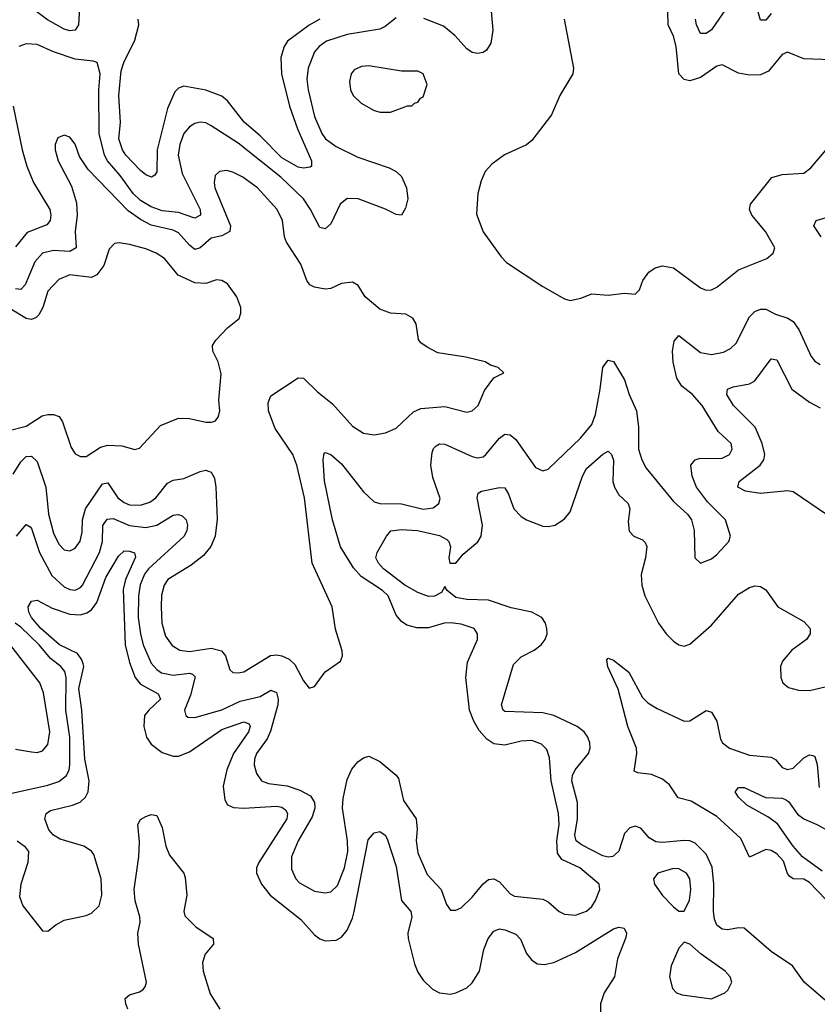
# Model space of a CAD drawing. Header units: inches. Extents: x 1843162 to 1959474, y 907081 to 1016326.
# Tile 198 of 256: x 1882166 to 1885099, y 990428 to 994048. Entities that reach past the tile are written whole.
import ezdxf

# ---------------------------------------------------------------- set-up
doc = ezdxf.new("R2010")
doc.units = ezdxf.units.IN
doc.header["$MEASUREMENT"] = 0
doc.layers.add('B8989', color=7, linetype='Continuous')

msp = doc.modelspace()

# ---------------------------------------------------------------- linework, layer by layer
at = {"layer": 'B8989', "color": 5}
for points, elevation in [([(1882387.1, 994112.9), (1882381.7, 994030), (1882370, 994009.9), (1882350, 994007.9), (1882330, 994014.2), (1882267.8, 994047.8), (1882210, 994091.6)], 520), ([(1885150, 993900.5), (1885050, 993904.7), (1884990, 993929.6), (1884970, 993920.7), (1884920.3, 993859.7), (1884890, 993845.7), (1884850, 993844), (1884810, 993852.2), (1884750, 993882.4), (1884730, 993877.7), (1884670, 993835.4), (1884630, 993824.1), (1884610, 993828.7), (1884589.8, 993850), (1884580.7, 993950), (1884570, 993988.2), (1884551.2, 994030), (1884548.7, 994128.7)], 560), ([(1884930, 994071.5), (1884910, 994047.1), (1884890, 994046.9), (1884870, 994118.5)], 540), ([(1883900, 994080), (1883906, 994010), (1883898.4, 993961.6), (1883883, 993937), (1883870, 993928.3), (1883850, 993924), (1883830, 993928.2), (1883810, 993941.1), (1883766.2, 993990), (1883724.8, 994024.8), (1883652.3, 994052.3)], 540), ([(1884767, 994093), (1884710, 994011.2), (1884690, 993997.7), (1884670, 993998), (1884654.6, 994030), (1884651.6, 994050)], 540), ([(1883550, 994055.5), (1883510, 994023.6), (1883490, 994013.9), (1883370, 993993.9), (1883294.5, 993970), (1883266.8, 993950), (1883250.8, 993930), (1883226.3, 993870), (1883221.5, 993830), (1883226.4, 993790), (1883250, 993692), (1883276.6, 993630), (1883291, 993610), (1883330, 993582.1), (1883410, 993543.4), (1883524.2, 993504.2), (1883550.4, 993490), (1883570, 993472.4), (1883588.8, 993430), (1883593.4, 993390), (1883584.7, 993355.3), (1883570, 993329.2), (1883550, 993332), (1883511.5, 993351.5), (1883410.4, 993390.4), (1883370, 993390.6), (1883345, 993370), (1883310, 993297.6), (1883290, 993279.8), (1883270, 993284.7), (1883235.8, 993350), (1883209.4, 993389.4), (1883126.8, 993470), (1882970, 993594.9), (1882870, 993658.7), (1882850, 993669.1), (1882830, 993671.3), (1882810, 993666.5), (1882790, 993655), (1882770.2, 993630), (1882754.7, 993590), (1882748.8, 993550), (1882763.2, 993483.2), (1882829.5, 993350), (1882830.5, 993329.5), (1882810, 993318.6), (1882750, 993339.2), (1882690, 993346.1), (1882650, 993360.4), (1882610, 993384.1), (1882582.9, 993410), (1882535.9, 993475.9), (1882488.4, 993530), (1882477.8, 993550), (1882458.2, 993630), (1882456.6, 993790), (1882462.1, 993850), (1882450.6, 993890.6), (1882436.2, 993896.2), (1882370, 993903.9), (1882290.5, 993930.5), (1882230, 993956.8), (1882190, 993959.8), (1882162.4, 993950)], 540), ([(1883270.4, 994050), (1883230, 994028.9), (1883150.7, 993970), (1883138.7, 993950), (1883126, 993910), (1883128.5, 993850), (1883158.7, 993730), (1883187.1, 993647.1), (1883239.3, 993530), (1883239.5, 993510), (1883234.2, 993505.8), (1883210, 993502.4), (1883190, 993506.1), (1883130, 993540.3), (1883050, 993622), (1882991.8, 993671.8), (1882930, 993749.9), (1882910, 993767.5), (1882850, 993789.4), (1882770, 993804.1), (1882750, 993797.3), (1882736.4, 993783.6), (1882710, 993721.7), (1882672, 993570), (1882670, 993489.4), (1882663, 993477), (1882650.2, 993469.8), (1882630, 993478), (1882610, 993493.4), (1882556.7, 993550), (1882544, 993570), (1882530.8, 993610), (1882536.3, 993670), (1882530.9, 993770), (1882539.2, 993860.8), (1882548.5, 993891.5), (1882590, 993973.6), (1882604, 994030), (1882602, 994050)], 520), ([(1884168.8, 994050), (1884202.4, 993870), (1884200.5, 993850), (1884152.4, 993770), (1884121.4, 993698.6), (1884050, 993604.5), (1884030, 993587.8), (1883949, 993551), (1883902.9, 993517.1), (1883877.7, 993490), (1883863.4, 993456.6), (1883851.4, 993410), (1883846.1, 993333.9), (1883870, 993268), (1883936.1, 993176.1), (1883956.3, 993156.3), (1884090, 993067.7), (1884170, 993022), (1884190, 993015.5), (1884230, 993024.4), (1884270, 993040.4), (1884330, 993035.3), (1884390, 993043.1), (1884430, 993038.8), (1884445.1, 993054.9), (1884457.4, 993090), (1884479.3, 993120.7), (1884503.6, 993136.4), (1884530, 993143.2), (1884570, 993136.1), (1884670, 993062.8), (1884690, 993054.6), (1884710, 993054.9), (1884730, 993064.6), (1884810, 993129), (1884913.2, 993170), (1884937.2, 993190), (1884943.7, 993210), (1884908.5, 993270), (1884858, 993330), (1884849.8, 993350), (1884853.5, 993370), (1884932.2, 993467.8), (1884970, 993479.7), (1885050, 993483.8), (1885075.6, 993504.4), (1885132.3, 993570)], 560), ([(1882141.9, 993730), (1882174.6, 993570), (1882192.4, 993510), (1882217.3, 993450), (1882276.6, 993350), (1882280.8, 993330), (1882278.6, 993310), (1882266.2, 993293.8), (1882194.1, 993265.9), (1882150, 993213.2)], 540), ([(1882142.1, 992377.9), (1882170, 992422.8), (1882190, 992442.3), (1882210, 992443.5), (1882230, 992424.2), (1882261.8, 992330), (1882272.5, 992230), (1882290, 992161.1), (1882310, 992120.3), (1882330, 992099.6), (1882350, 992095.6), (1882370, 992105.2), (1882388.3, 992131.7), (1882395.3, 992164.7), (1882397.3, 992210), (1882407.6, 992250), (1882470, 992341.6), (1882490, 992345.4), (1882526.8, 992290), (1882550, 992272.9), (1882570, 992265.1), (1882610, 992263.9), (1882644.9, 992275.1), (1882666.6, 992290), (1882710, 992344.7), (1882730, 992355.9), (1882770, 992361.6), (1882830, 992387.6), (1882850, 992391.8), (1882870, 992384.9), (1882882.9, 992362.9), (1882887.7, 992330), (1882892, 992212), (1882885.4, 992150), (1882868.9, 992111.1), (1882841.6, 992078.4), (1882797.2, 992042.8), (1882711.3, 991990), (1882697.7, 991970), (1882687.8, 991932.2), (1882685.7, 991890), (1882689.1, 991830), (1882702.1, 991782.1), (1882727.3, 991747.3), (1882754.9, 991730), (1882790, 991725.6), (1882870, 991737.7), (1882907.9, 991727.9), (1882923.2, 991710), (1882938.5, 991658.5), (1882950, 991647.9), (1882970, 991646.5), (1882990, 991651.3), (1883088.8, 991711.2), (1883110, 991713.4), (1883130, 991709.5), (1883157.2, 991697.2), (1883178.1, 991678.1), (1883210, 991618), (1883230, 991590.6), (1883250, 991596.3), (1883290, 991650.5), (1883345.2, 991690), (1883353.2, 991710), (1883352.5, 991727.5), (1883327.2, 991807.2), (1883315.6, 991890), (1883241.5, 992050), (1883213.3, 992290), (1883185.8, 992410), (1883169.9, 992450), (1883106, 992546), (1883080.6, 992610), (1883080.2, 992639.8), (1883090, 992666), (1883190, 992732), (1883210, 992730.4), (1883260.7, 992680.7), (1883316.5, 992636.5), (1883390, 992554), (1883430, 992527.7), (1883470, 992522), (1883510.8, 992529.2), (1883550, 992547), (1883613.9, 992606.1), (1883641.1, 992618.9), (1883730, 992625.8), (1883810, 992606), (1883830, 992610.3), (1883852.4, 992630), (1883875.1, 992684.9), (1883910, 992732), (1883946, 992750), (1883926, 992770), (1883898, 992778), (1883878, 992790), (1883807.2, 992807.2), (1883704.1, 992824.1), (1883664.1, 992844.1), (1883640.7, 992860.7), (1883632.1, 992872.1), (1883623.7, 992930), (1883611.3, 992951.3), (1883586.2, 992966.2), (1883530, 992969.7), (1883490, 992984.7), (1883436.2, 993030), (1883410.9, 993070.9), (1883390, 993083), (1883350, 993078.7), (1883310, 993060.5), (1883290, 993058.3), (1883250, 993064.7), (1883233.5, 993073.5), (1883221.5, 993090), (1883199.8, 993150), (1883147.1, 993230), (1883140.3, 993250), (1883132.3, 993310), (1883113.5, 993350), (1883041.1, 993430), (1882987.1, 993470), (1882950, 993488.2), (1882926.1, 993493.9), (1882900.5, 993490), (1882885, 993475), (1882880.6, 993450), (1882883.7, 993430), (1882941.3, 993290), (1882938.3, 993270), (1882910, 993253.7), (1882870, 993244.8), (1882830, 993209.3), (1882810, 993203.2), (1882790, 993218.9), (1882750, 993265.1), (1882730, 993274.4), (1882650, 993292.8), (1882610, 993313.8), (1882565.3, 993345.3), (1882417.3, 993497.3), (1882385.7, 993545.7), (1882370, 993591.3), (1882350, 993616), (1882330, 993623.5), (1882306.4, 993613.6), (1882296.5, 993590), (1882296.9, 993570), (1882307.2, 993530), (1882356.3, 993436.3), (1882375.4, 993375.4), (1882377.2, 993330), (1882370.1, 993270), (1882373.8, 993210), (1882350, 993196.6), (1882290, 993199.7), (1882249.7, 993190.3), (1882222.1, 993157.9), (1882186.5, 993073.5), (1882170, 993056.3), (1882150, 993058.4)], 560), ([(1885114, 993250), (1885086.9, 993290), (1885095.1, 993310), (1885152.9, 993327.1)], 540), ([(1882123, 992537), (1882190, 992554.1), (1882248.6, 992591.4), (1882270, 992597), (1882290, 992597.4), (1882311, 992590), (1882323.9, 992570), (1882355.4, 992475.4), (1882370, 992452.4), (1882390, 992442), (1882410, 992442.6), (1882463, 992477), (1882490, 992484.2), (1882541.6, 992481.6), (1882590, 992468.2), (1882606.3, 992473.7), (1882683.4, 992556.6), (1882750, 992583.6), (1882790, 992582.8), (1882850.8, 992569.2), (1882871.7, 992568.3), (1882885.9, 992574.1), (1882897.7, 992590), (1882901.7, 992610), (1882898.9, 992650), (1882906.8, 992746.8), (1882896, 992790), (1882876, 992830), (1882875.1, 992850), (1882887.3, 992870), (1882930, 992915.5), (1882973.2, 992950), (1882979.3, 992970), (1882979.5, 992990), (1882965.1, 993030), (1882930, 993077), (1882910, 993089.6), (1882890, 993091.5), (1882850, 993079.1), (1882810, 993080.4), (1882748.6, 993108.6), (1882698.2, 993170), (1882668.2, 993190), (1882630, 993206.3), (1882570, 993222.2), (1882531.7, 993228.3), (1882514.3, 993225.7), (1882495, 993205), (1882475.3, 993144.7), (1882450, 993110.6), (1882430, 993101.2), (1882350, 993110.5), (1882310, 993093.8), (1882270, 993050.9), (1882250.6, 992990), (1882237, 992963), (1882227, 992953), (1882210, 992946.1), (1882190, 992949.4), (1882130, 992986.2)], 580), ([(1882154.5, 992150), (1882190, 992192.8), (1882204.1, 992184.1), (1882210, 992177.6), (1882238.5, 992090), (1882284.4, 992004.4), (1882330, 991963.4), (1882350, 991953.7), (1882370, 991951.3), (1882390, 991960.8), (1882397.1, 991970), (1882459.4, 992090), (1882470.9, 992130), (1882471.7, 992188.3), (1882487.6, 992212.4), (1882510, 992214.9), (1882570, 992189.3), (1882630, 992181.5), (1882670, 992190.1), (1882730, 992226.9), (1882750, 992228.9), (1882763.9, 992223.9), (1882778.4, 992210), (1882782.6, 992190), (1882780.3, 992170), (1882770.5, 992150), (1882639.7, 992030), (1882625.1, 992010), (1882609.1, 991970.9), (1882603.2, 991930), (1882602.1, 991850), (1882610, 991790.4), (1882620.5, 991750), (1882650, 991682.7), (1882670, 991659.8), (1882687.6, 991647.6), (1882730, 991638.3), (1882790, 991645.4), (1882801.9, 991641.9), (1882811.9, 991631.9), (1882794.5, 991565.5), (1882772.6, 991510), (1882776.4, 991490), (1882784.6, 991484.6), (1882810, 991483.2), (1882910, 991511.2), (1882977.2, 991542.8), (1883050, 991559.7), (1883090, 991583), (1883110, 991574.7), (1883116.3, 991550), (1883115.3, 991530), (1883087.9, 991432.1), (1883075.7, 991404.3), (1883036.6, 991350), (1883029.1, 991330), (1883028.7, 991308.7), (1883036.7, 991276.7), (1883055.3, 991250), (1883080.5, 991240.5), (1883150, 991231.9), (1883196, 991216), (1883235.2, 991195.2), (1883249.6, 991170), (1883251.3, 991150), (1883242.1, 991117.9), (1883190, 991029.8), (1883165.4, 990970), (1883165.6, 990925.6), (1883181.5, 990890), (1883195.3, 990875.3), (1883250, 990844.6), (1883290, 990838.2), (1883310, 990842.3), (1883334.8, 990865.2), (1883361.1, 990930), (1883372.3, 990990), (1883371.7, 991030), (1883352.8, 991150), (1883355.2, 991184.8), (1883370, 991254.8), (1883387.2, 991292.8), (1883410, 991319.3), (1883430, 991334.9), (1883450, 991341.3), (1883490, 991321.3), (1883550.6, 991270.6), (1883558.6, 991258.6), (1883578.1, 991178.1), (1883624.5, 991110), (1883627.5, 991072.5), (1883623.8, 991030), (1883630, 990984.9), (1883665.1, 990905.1), (1883715.9, 990850), (1883735.6, 990795.6), (1883750, 990774.9), (1883770, 990774), (1883790, 990783.7), (1883830, 990822), (1883870, 990871.4), (1883890, 990886.9), (1883910, 990890.2), (1883930, 990878.5), (1883970, 990834.7), (1883985.8, 990825.7), (1884090, 990815.5), (1884110, 990805.5), (1884149.4, 990769.4), (1884170, 990760.2), (1884210, 990756), (1884250, 990771.1), (1884270, 990788.3), (1884283.2, 990810), (1884299.1, 990850), (1884296.9, 990870), (1884225.4, 990930), (1884160.2, 990960.2), (1884143.5, 990983.5), (1884141.6, 991030), (1884149.4, 991090), (1884147, 991130), (1884120.1, 991250), (1884114.6, 991334.6), (1884104.9, 991364.9), (1884084.7, 991384.7), (1884050, 991397.8), (1884010, 991395.4), (1883950, 991381.3), (1883910, 991386.6), (1883883.4, 991403.4), (1883855.5, 991435.5), (1883836, 991470), (1883820.8, 991510), (1883806.6, 991630), (1883813.4, 991686.6), (1883849.7, 991770), (1883849.7, 991790), (1883836.9, 991810), (1883790, 991826.5), (1883750, 991831.3), (1883726.8, 991830), (1883670, 991812.7), (1883627.1, 991812.9), (1883590, 991822), (1883570, 991835.8), (1883550, 991859.1), (1883521, 991930), (1883500.7, 991950), (1883421.8, 992001.8), (1883393.4, 992033.4), (1883346.2, 992110), (1883316.9, 992210), (1883287.3, 992352.7), (1883282.3, 992430), (1883285.8, 992454.2), (1883290, 992457.6), (1883310, 992450.2), (1883350, 992415), (1883430, 992312), (1883470, 992275.6), (1883490, 992269.4), (1883570, 992268.7), (1883650, 992248.4), (1883686.2, 992253.8), (1883707.6, 992270), (1883711.9, 992288.1), (1883685, 992365), (1883678, 992410), (1883683.3, 992456.7), (1883688.4, 992471.6), (1883698.1, 992481.9), (1883710, 992489.2), (1883730, 992487.8), (1883830, 992442.8), (1883850, 992437.8), (1883870, 992440.9), (1883880.7, 992450), (1883930, 992509.3), (1883950, 992525), (1883970, 992522), (1883990, 992504.7), (1884062.5, 992402.5), (1884090, 992390.3), (1884110, 992396), (1884229, 992510), (1884270, 992559.7), (1884283.2, 992596.8), (1884300.9, 992690), (1884310, 992770.5), (1884330, 992796.4), (1884350, 992792.2), (1884390, 992724.4), (1884407.8, 992670), (1884434.4, 992610), (1884442, 992550), (1884442.3, 992470), (1884453.4, 992430), (1884470, 992399.5), (1884570, 992277.1), (1884621.6, 992230), (1884637.1, 992210), (1884646.7, 992170), (1884648.4, 992070), (1884670, 992050.7), (1884710, 992066.7), (1884730, 992082.4), (1884774, 992130), (1884779.5, 992150), (1884761.2, 992210), (1884695.2, 992275.2), (1884655, 992330), (1884638.8, 992370), (1884634.7, 992410), (1884649.5, 992430), (1884664.9, 992435.1), (1884750, 992435.9), (1884776.8, 992450), (1884786.2, 992470), (1884782.3, 992490), (1884735, 992535), (1884676, 992630), (1884639.8, 992670), (1884601.3, 992701.3), (1884583.1, 992730), (1884568.8, 992788.8), (1884566.8, 992830), (1884573.1, 992866.9), (1884590, 992887.2), (1884670, 992824.4), (1884710, 992817.2), (1884754.5, 992825.5), (1884780.6, 992839.4), (1884800.3, 992859.7), (1884850, 992956.2), (1884870, 992975), (1884890, 992984.2), (1884910, 992984.7), (1884945.5, 992965.5), (1884991.4, 992951.4), (1885010, 992939), (1885031.8, 992910), (1885076.5, 992810), (1885090, 992792.9), (1885110, 992780.2)], 540), ([(1885130, 992231.9), (1885010, 992312.1), (1884990, 992316.6), (1884890, 992306.8), (1884835.4, 992315.4), (1884806.6, 992330), (1884811.5, 992350), (1884889.3, 992410), (1884902.7, 992430), (1884906.1, 992450), (1884896.6, 992490), (1884870.8, 992550), (1884791.3, 992630), (1884767.1, 992670), (1884769.6, 992690), (1884790, 992699.1), (1884850, 992710.1), (1884870, 992720.2), (1884930, 992802), (1884950, 992798), (1885005.1, 992690), (1885070, 992642.8), (1885110, 992621.2)], 520), ([(1885130, 990442), (1885050.9, 990510), (1885008.3, 990570), (1884930, 990622.6), (1884830, 990707.8), (1884810, 990709.8), (1884770, 990702.4), (1884750, 990705.2), (1884730, 990719.9), (1884721.6, 990741.6), (1884718.1, 990770), (1884719.2, 990870), (1884712.3, 990932.3), (1884690, 990980.2), (1884650, 991020.9), (1884630, 991029.4), (1884610, 991031.2), (1884530, 991023.3), (1884505.8, 991025.8), (1884480.5, 991040.5), (1884450, 991076.2), (1884430, 991083.7), (1884410, 991077.7), (1884390, 991056.4), (1884368.8, 990991.2), (1884347.9, 990972.1), (1884330, 990969.9), (1884310, 990974.4), (1884234.2, 991014.1), (1884212.5, 991030), (1884208, 991050), (1884217, 991110), (1884217.2, 991170), (1884196.7, 991250), (1884199.5, 991270), (1884208.5, 991290), (1884257.7, 991350), (1884263.9, 991370), (1884262.9, 991390), (1884255.5, 991410), (1884242, 991430), (1884216.2, 991450), (1884129.8, 991490), (1884090, 991500.1), (1883950, 991504.6), (1883943.5, 991510), (1883938.3, 991530), (1883981.8, 991678.2), (1884010, 991705.7), (1884058, 991730), (1884084.2, 991750), (1884098.9, 991770), (1884105.7, 991790), (1884105.2, 991810), (1884100.2, 991830), (1884086.8, 991850), (1884050, 991869.9), (1883973.8, 991886.2), (1883890, 991914.1), (1883810, 991916.9), (1883770, 991924.1), (1883737.7, 991950), (1883730, 991964.5), (1883717.1, 991942.9), (1883691.1, 991928.9), (1883670, 991928.2), (1883630, 991943), (1883582.2, 991970), (1883503.5, 992030), (1883485.3, 992050), (1883476.2, 992070), (1883480.9, 992090), (1883515.1, 992150), (1883531, 992169), (1883570, 992173.9), (1883629.2, 992170.8), (1883710, 992151.6), (1883737, 992137), (1883744.3, 992130), (1883750.6, 992110), (1883744, 992070), (1883748.4, 992050), (1883770, 992050.1), (1883796.8, 992083.2), (1883851.4, 992128.6), (1883862.8, 992150), (1883867.6, 992190), (1883848.4, 992290), (1883851.9, 992308.1), (1883864.9, 992315.1), (1883930, 992328.4), (1883950, 992327.6), (1883964.2, 992304.2), (1883983.7, 992250), (1884010, 992222.4), (1884030, 992210.1), (1884090, 992186.9), (1884110, 992185), (1884135.1, 992190), (1884170, 992213), (1884190, 992239), (1884236, 992370), (1884250, 992398.3), (1884310, 992451), (1884330, 992462.4), (1884342.4, 992450), (1884349.5, 992429.5), (1884347.2, 992350), (1884353.2, 992330), (1884370, 992302), (1884403.7, 992270), (1884410.1, 992250.1), (1884403.8, 992203.8), (1884407.7, 992167.7), (1884424.9, 992150), (1884456.5, 992136.5), (1884466.3, 992126.3), (1884471.8, 992111.8), (1884467.2, 992070), (1884451.7, 992008.3), (1884453.7, 991970), (1884464.4, 991930), (1884515, 991830), (1884543.2, 991790), (1884570, 991763.6), (1884590, 991750.2), (1884610, 991745.2), (1884630, 991752.4), (1884710, 991822.2), (1884810, 991935.8), (1884850, 991960.6), (1884870, 991966.4), (1884890, 991964.7), (1884910, 991952.8), (1884954.3, 991890), (1885050, 991835.5), (1885073.4, 991810), (1885073.1, 991790), (1885059.8, 991770), (1885005.2, 991730), (1884971, 991690), (1884964.3, 991670), (1884965.2, 991630), (1884973.1, 991610), (1884993.3, 991593.3), (1885030, 991583), (1885070, 991582.7), (1885170, 991605.2)], 520), ([(1882156.2, 991030), (1882184.2, 991010), (1882197.8, 990990), (1882196.5, 990950), (1882169.7, 990870), (1882165, 990825), (1882178.1, 990790), (1882250, 990698), (1882270, 990697.6), (1882299.2, 990720.8), (1882330, 990737.7), (1882410, 990755.4), (1882430, 990763.8), (1882457.8, 990790), (1882467.5, 990830), (1882465.9, 990890), (1882438.6, 990978.6), (1882430, 990991.1), (1882402.4, 991010), (1882315.1, 991035.1), (1882290.6, 991050), (1882273.3, 991070), (1882257.9, 991110), (1882263.7, 991130), (1882279.6, 991140.4), (1882359.8, 991160.2), (1882388.2, 991171.8), (1882408, 991190), (1882417.7, 991210), (1882421.9, 991250), (1882405.6, 991330), (1882395.1, 991510), (1882383.6, 991590), (1882401.8, 991670), (1882399.7, 991679.7), (1882394.9, 991694.9), (1882378.2, 991718.2), (1882312.6, 991750), (1882243.6, 991810), (1882209.5, 991850), (1882199.6, 991870), (1882197, 991890), (1882210, 991910.3), (1882230, 991913.8), (1882284.9, 991884.9), (1882350, 991863.1), (1882390, 991860.1), (1882412.9, 991867.1), (1882430, 991878.5), (1882450, 991905.8), (1882482.6, 991997.4), (1882530, 992076.3), (1882550, 992095.1), (1882570, 992095), (1882588.6, 992088.6), (1882591.9, 992071.9), (1882555, 991990), (1882547.1, 991952.9), (1882554.1, 991750), (1882570, 991685.4), (1882590.5, 991630), (1882610, 991605.4), (1882675.6, 991570), (1882684.3, 991550), (1882640.7, 991510), (1882625.4, 991490), (1882622.3, 991450), (1882632.7, 991410), (1882650, 991384.6), (1882690, 991353.6), (1882730, 991341.3), (1882750, 991341.1), (1882790, 991357.2), (1882910, 991438.5), (1882990, 991467.3), (1883010, 991459.5), (1883013.6, 991450), (1883007.8, 991430), (1882952, 991350), (1882928.2, 991290), (1882914, 991230), (1882920, 991180), (1882930, 991162.2), (1882951.8, 991151.8), (1882989.7, 991149.7), (1883110, 991157.5), (1883130, 991153.4), (1883143.4, 991143.4), (1883151.2, 991130), (1883148.6, 991110), (1883045, 990950), (1883037, 990930), (1883037.5, 990910), (1883055.7, 990870), (1883086.7, 990830), (1883199.6, 990739.6), (1883250, 990683.6), (1883269.5, 990669.5), (1883290, 990662.3), (1883330, 990664.2), (1883350, 990674.7), (1883370, 990701.6), (1883390, 990744.9), (1883396.5, 990770), (1883447, 991033), (1883470, 991059), (1883490, 991064), (1883510, 991050.3), (1883517.2, 991037.2), (1883550, 990935.6), (1883570, 990810.3), (1883604.8, 990770), (1883607.9, 990750), (1883593.8, 990690), (1883594.3, 990670), (1883617.6, 990577.6), (1883630, 990546.3), (1883650, 990517.7), (1883684.4, 990484.4), (1883710, 990470.2), (1883750, 990465.8), (1883770, 990470.2), (1883810, 990489.2), (1883830, 990507.3), (1883856.5, 990550), (1883873.3, 990630), (1883888.6, 990670), (1883910, 990697.5), (1883930, 990705.4), (1883950, 990702.3), (1883990, 990685.8), (1884007.9, 990667.9), (1884030, 990615.6), (1884050, 990590.2), (1884070, 990576.9), (1884094.9, 990574.9), (1884130, 990581.6), (1884210, 990619.1), (1884350, 990706.2), (1884370, 990712.4), (1884388.7, 990708.7), (1884397.4, 990690), (1884394.6, 990674.6), (1884365, 990595), (1884353.9, 990530), (1884315.9, 990470), (1884301.9, 990430), (1884300.4, 990370)], 520), ([(1882110, 991198.3), (1882270, 991233.9), (1882310, 991247.1), (1882337.9, 991270), (1882348.3, 991290), (1882350.9, 991309.1), (1882350.5, 991410), (1882335.7, 991510), (1882336.6, 991630), (1882331.9, 991651.9), (1882317.7, 991670), (1882279.2, 991699.2), (1882237.6, 991750), (1882170, 991814.7), (1882149.3, 991829.3)], 540), ([(1882150, 991365.9), (1882210, 991356.1), (1882230, 991354.3), (1882250, 991360.7), (1882270, 991384.2), (1882277, 991430), (1882253.2, 991573.2), (1882240.5, 991610), (1882115.9, 991770)], 560), ([(1885192.5, 990750), (1885070, 990876.7), (1885050, 990888.9), (1885010, 990889.9), (1884998.7, 990898.7), (1884990, 990909.8), (1884974.6, 990954.6), (1884950, 990981.8), (1884930, 990994.2), (1884910, 990997.2), (1884850, 990969.2), (1884818.5, 991038.5), (1884730, 991118.6), (1884635.4, 991175.4), (1884588, 991188), (1884555.2, 991235.2), (1884530, 991256.6), (1884490, 991273.5), (1884439.6, 991279.6), (1884425.7, 991285.7), (1884436, 991350), (1884434, 991370), (1884402.5, 991450), (1884366.8, 991586.8), (1884328.9, 991668.9), (1884325.1, 991694.9), (1884330, 991700.5), (1884350, 991693.1), (1884405.7, 991650), (1884456.3, 991556.3), (1884476.2, 991536.2), (1884510, 991515.7), (1884610, 991469.5), (1884630, 991470.1), (1884690, 991508.1), (1884710, 991502.3), (1884729.5, 991469.5), (1884743.7, 991403.7), (1884751, 991390), (1884776.1, 991370), (1884850, 991344.7), (1884930, 991336.8), (1884946.8, 991326.8), (1884970, 991299.3), (1884990, 991292.3), (1885010, 991297.2), (1885050, 991334.7), (1885070, 991346.1), (1885083.2, 991343.2), (1885090, 991339), (1885098.4, 991310), (1885105.7, 991225.7)], 480), ([(1885117.3, 990917.3), (1885044.7, 990970), (1885009.9, 991010), (1884952.5, 991092.5), (1884917.7, 991117.7), (1884840.1, 991160.1), (1884810, 991189.4), (1884797.2, 991210), (1884810, 991226), (1884830, 991226), (1884909.2, 991189.2), (1884970, 991186.5), (1884982, 991182), (1884993.9, 991173.9), (1885027, 991127), (1885050.1, 991110.1), (1885098, 991090), (1885170, 991050.6)], 460), ([(1882564.1, 990410), (1882555.9, 990430), (1882554, 990450), (1882570, 990463.8), (1882606.1, 990473.9), (1882618.3, 990481.7), (1882627.8, 990492.2), (1882632.4, 990510), (1882603, 990650), (1882600.8, 990690), (1882608.9, 990730), (1882607.8, 990750), (1882591, 990809), (1882587, 990850), (1882604.3, 990970), (1882606.3, 991026.3), (1882600.5, 991090), (1882610, 991107.3), (1882630, 991118.8), (1882650, 991126.8), (1882670, 991122.8), (1882690, 991078.8), (1882703.2, 991010), (1882716.4, 990976.4), (1882770.1, 990910.1), (1882774.9, 990894.9), (1882780.3, 990830), (1882769.2, 990770), (1882773.4, 990753.4), (1882813.4, 990713.4), (1882878, 990670), (1882878.5, 990650), (1882847.7, 990612.3), (1882838.2, 990581.8), (1882840.3, 990550), (1882866.7, 990466.7), (1882901.9, 990410)], 480)]:
    msp.add_lwpolyline(points, dxfattribs=dict(at, elevation=elevation))
for points, elevation in [([(1883450, 993878.3), (1883423.4, 993876.6), (1883396, 993864), (1883385.3, 993850), (1883378.3, 993821.7), (1883382.6, 993790), (1883392.7, 993770), (1883421.8, 993741.8), (1883470, 993714.9), (1883491.5, 993708.5), (1883530, 993708.2), (1883592, 993732), (1883608, 993732), (1883618, 993742), (1883630, 993744.7), (1883640.2, 993759.8), (1883650, 993764.7), (1883664.5, 993810), (1883650, 993849.2), (1883630, 993859.5), (1883570, 993859.5)], 560), ([(1884570, 990928), (1884513, 990910), (1884496.4, 990890), (1884500.4, 990870), (1884530, 990828.9), (1884570, 990786.7), (1884590, 990770.4), (1884610, 990770.6), (1884628.9, 990811.1), (1884634.4, 990850), (1884629.9, 990889.9), (1884618, 990910), (1884590, 990926.3)], 540), ([(1884610, 990657.2), (1884590, 990635.1), (1884561.3, 990570), (1884555.5, 990530), (1884566.4, 990486.4), (1884581, 990470), (1884602.9, 990462.9), (1884710, 990448.5), (1884759, 990470), (1884770, 990481), (1884785.2, 990510), (1884779.3, 990530), (1884760.9, 990550), (1884672.3, 990612.3), (1884630, 990649.5)], 540)]:
    msp.add_lwpolyline(points, close=True, dxfattribs=dict(at, elevation=elevation))

doc.saveas('drawing.dxf')
